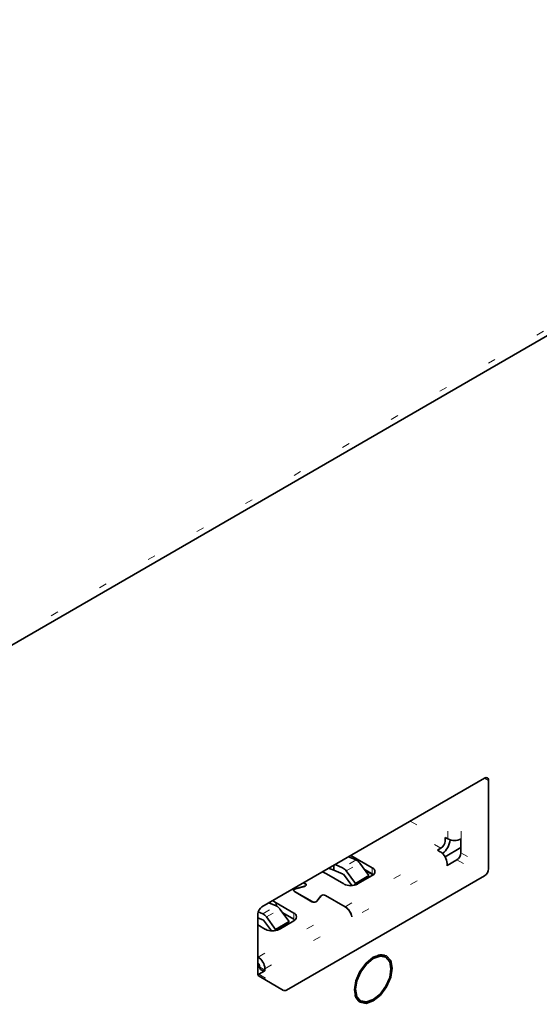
# Model space of a CAD drawing. Header units: millimetres. Extents: x 0 to 1118, y 0 to 864.
# Tile 110 of 250: x 262.53 to 269.34, y 690.52 to 703.41. Entities that reach past the tile are written whole.
import ezdxf

# ---------------------------------------------------------------- set-up
doc = ezdxf.new("R2010")
doc.units = ezdxf.units.MM
doc.linetypes.add('DOT2', pattern=[0.635, 0, -0.635])

msp = doc.modelspace()

# ---------------------------------------------------------------- linework, layer by layer
at = {"color": 7, "linetype": 'DOT2', "lineweight": 18}
for p, q in [((250.21, 688.259), (297.587, 715.609)), ((268.62, 693.482), (268.673, 693.451)), ((268.314, 692.686), (268.314, 693.305)), ((268.138, 692.686), (268.138, 693.203)), ((267.646, 692.919), (268.102, 692.656)), ((268.049, 692.564), (267.54, 692.858)), ((266.794, 691.799), (268.04, 692.518)), ((268.311, 692.505), (268.673, 692.296)), ((266.936, 692.411), (266.759, 692.309)), ((268.258, 692.413), (268.62, 692.204)), ((265.742, 690.987), (268.129, 692.365)), ((266.808, 692.267), (266.985, 692.369)), ((267.149, 692.309), (267.149, 692.228)), ((266.131, 691.996), (266.131, 691.998)), ((266.141, 692.034), (266.141, 692.032)), ((266.261, 692.066), (266.261, 692.064)), ((266.273, 692.1), (266.273, 692.097)), ((266.361, 691.865), (266.361, 691.863)), ((266.422, 691.868), (266.422, 691.871)), ((266.477, 691.94), (266.477, 691.937)), ((266.538, 691.947), (266.538, 691.944)), ((265.654, 691.14), (266.792, 691.798)), ((265.714, 691.706), (265.891, 691.808)), ((265.764, 691.664), (265.94, 691.766)), ((266.121, 691.716), (266.121, 691.634)), ((265.742, 690.969), (265.672, 691.01)), ((265.664, 690.915), (266.026, 690.706))]:
    msp.add_line(p, q, dxfattribs=at)
at = {"color": 7, "linetype": 'Continuous', "lineweight": 35}
for p, q in [((250.158, 688.144), (297.535, 715.494)), ((268.62, 693.482), (265.703, 691.798)), ((268.673, 692.296), (268.673, 693.451)), ((268.102, 692.707), (268.138, 692.686)), ((268.102, 692.707), (268.102, 692.656)), ((268.311, 692.505), (268.311, 692.684)), ((268.005, 692.538), (268.049, 692.564)), ((268.04, 692.518), (268.005, 692.538)), ((268.103, 692.452), (268.311, 692.572)), ((266.837, 692.452), (266.936, 692.411)), ((266.869, 692.471), (267.149, 692.309)), ((268.128, 692.338), (268.258, 692.413)), ((266.548, 692.228), (266.498, 692.256)), ((266.645, 692.277), (266.576, 692.302)), ((266.645, 692.341), (266.645, 692.277)), ((266.645, 692.277), (266.768, 692.225)), ((266.661, 692.35), (266.759, 692.309)), ((266.808, 692.267), (266.928, 692.104)), ((267.104, 692.206), (266.985, 692.369)), ((267.149, 692.228), (267.045, 692.288)), ((267.161, 692.215), (267.051, 692.279)), ((268.129, 692.347), (268.129, 692.365)), ((266.026, 690.706), (268.62, 692.204)), ((266.25, 692.113), (266.273, 692.1)), ((266.778, 692.096), (266.548, 692.228)), ((266.879, 692.075), (266.77, 692.224)), ((266.928, 692.104), (267.104, 692.206)), ((266.929, 692.084), (267.066, 692.163)), ((267.149, 692.207), (266.955, 692.096)), ((267.066, 692.163), (267.104, 692.206)), ((267.163, 692.217), (267.149, 692.228)), ((266.12, 692.013), (266.12, 692.005)), ((266.359, 691.864), (266.129, 691.997)), ((266.131, 691.998), (266.361, 691.865)), ((266.141, 692.034), (266.261, 692.066)), ((266.262, 692.065), (266.142, 692.032)), ((266.271, 692.099), (266.248, 692.112)), ((266.281, 692.077), (266.281, 692.084)), ((266.928, 692.104), (266.904, 692.078)), ((265.842, 691.878), (265.891, 691.849)), ((266.422, 691.871), (266.477, 691.94)), ((266.48, 691.94), (266.424, 691.87)), ((266.792, 691.798), (266.536, 691.946)), ((266.538, 691.947), (266.794, 691.799)), ((265.654, 691.731), (265.714, 691.706)), ((265.891, 691.808), (265.793, 691.849)), ((265.891, 691.849), (266.121, 691.716)), ((265.891, 691.849), (265.891, 691.808)), ((266.06, 691.603), (265.94, 691.766)), ((265.65, 691.706), (265.65, 690.923)), ((265.724, 691.622), (265.65, 691.652)), ((265.827, 691.481), (265.725, 691.621)), ((265.764, 691.664), (265.883, 691.501)), ((265.883, 691.501), (266.06, 691.603)), ((266.121, 691.614), (265.927, 691.502)), ((266.121, 691.634), (265.975, 691.718)), ((266.021, 691.56), (266.06, 691.603)), ((266.135, 691.624), (266.121, 691.634)), ((266.881, 691.667), (266.879, 691.668)), ((266.881, 691.667), (266.879, 691.666)), ((265.75, 691.502), (265.65, 691.56)), ((265.883, 691.501), (265.866, 691.483)), ((265.901, 691.49), (266.021, 691.56)), ((265.65, 691.142), (265.654, 691.14)), ((267.326, 691.151), (267.296, 691.169)), ((265.654, 691.059), (265.65, 691.061)), ((265.65, 691.036), (265.666, 691.045)), ((265.664, 690.915), (265.74, 690.959)), ((265.672, 691.01), (265.672, 691.028)), ((265.686, 690.978), (265.729, 690.953)), ((265.742, 690.987), (265.742, 690.969)), ((267.395, 690.996), (267.394, 690.986)), ((265.666, 690.889), (265.988, 690.702)), ((266.954, 690.576), (266.985, 690.559))]:
    msp.add_line(p, q, dxfattribs=at)
at = {"color": 7, "linetype": 'Continuous', "lineweight": 35, "flags": 128}
for points in [[(268.128, 692.334), (268.128, 692.335), (268.129, 692.347)], [(266.129, 691.997), (266.124, 692.001), (266.12, 692.006), (266.118, 692.011), (266.118, 692.017), (266.121, 692.022), (266.126, 692.027), (266.133, 692.031), (266.141, 692.034)], [(266.131, 691.998), (266.126, 692.002), (266.122, 692.006), (266.12, 692.011), (266.121, 692.017), (266.123, 692.022), (266.128, 692.026), (266.134, 692.03), (266.142, 692.032)], [(266.261, 692.066), (266.268, 692.069), (266.274, 692.072), (266.278, 692.076), (266.281, 692.081), (266.281, 692.086), (266.28, 692.09), (266.276, 692.095), (266.271, 692.099)], [(266.273, 692.1), (266.278, 692.096), (266.282, 692.091), (266.284, 692.086), (266.283, 692.081), (266.28, 692.076), (266.276, 692.071), (266.27, 692.067), (266.262, 692.065)], [(266.371, 691.861), (266.368, 691.862), (266.361, 691.865)], [(266.914, 690.708), (266.933, 690.829), (266.987, 690.952), (267.067, 691.061), (267.162, 691.137), (267.257, 691.17), (267.337, 691.154), (267.39, 691.093), (267.409, 690.994), (267.39, 690.874), (267.337, 690.75), (267.257, 690.642), (267.162, 690.565), (267.067, 690.532), (266.987, 690.548), (266.933, 690.61), (266.914, 690.708)], [(266.929, 690.717), (266.947, 690.624), (266.997, 690.566), (267.073, 690.552), (267.162, 690.583), (267.251, 690.654), (267.326, 690.756), (267.377, 690.872), (267.394, 690.986), (267.377, 691.078), (267.326, 691.136), (267.251, 691.151), (267.162, 691.12), (267.073, 691.048), (266.997, 690.946), (266.947, 690.83), (266.929, 690.717)], [(265.743, 690.957), (265.743, 690.958), (265.742, 690.969)], [(267.162, 690.583), (267.153, 690.577), (267.061, 690.545), (266.982, 690.56), (266.93, 690.621), (266.922, 690.642)]]:
    msp.add_lwpolyline(points, dxfattribs=at)
at = {"color": 7, "linetype": 'Continuous', "lineweight": 35}
for centre, radius, start, end in [((268.641, 693.456), 0.0328, 350.786, 129.2033), ((267.987, 692.661), 0.115, 302.6055, 357.3945), ((267.895, 692.714), 0.279, 308.5691, 351.4353), ((268.226, 692.857), 0.192, 242.6097, 297.3903), ((267.937, 692.356), 0.192, 2.6055, 57.3945), ((268.196, 692.51), 0.115, 302.6055, 357.3945), ((266.882, 692.298), 0.125, 34.573, 64.6808), ((266.706, 692.196), 0.125, 34.573, 64.6808), ((267.129, 692.258), 0.0546, 290.7834, 69.2166), ((268.558, 692.301), 0.115, 302.6055, 357.3945), ((266.767, 692.222), 0.00312, 34.573, 64.6808), ((266.867, 692.266), 0.192, 242.6097, 297.3903), ((266.387, 691.913), 0.0563, 240.6659, 311.0107), ((266.394, 691.898), 0.0385, 279.0576, 316.0899), ((266.512, 691.9), 0.0528, 60.6659, 131.0107), ((266.512, 691.903), 0.0493, 60.6659, 131.0107), ((265.766, 691.701), 0.115, 122.6055, 177.3945), ((265.838, 691.695), 0.125, 34.573, 64.6808), ((266.686, 691.633), 0.196, 9.5993, 57.077), ((266.688, 691.634), 0.196, 9.5993, 57.077), ((265.661, 691.593), 0.125, 34.573, 64.6808), ((265.722, 691.619), 0.00312, 34.573, 64.6808), ((266.101, 691.665), 0.0546, 290.7834, 69.2166), ((265.839, 691.673), 0.192, 242.6097, 297.3903), ((265.55, 690.978), 0.192, 2.6055, 57.3945), ((267.259, 691.032), 0.136, 60.535, 105.2222), ((265.633, 691.026), 0.0384, 2.6055, 57.3945), ((265.706, 691.006), 0.0345, 173.7012, 234.9867), ((265.688, 690.919), 0.0377, 174.3796, 234.302), ((265.634, 690.965), 0.0581, 287.719, 300.4847), ((266.004, 690.737), 0.0377, 245.686, 305.6182)]:
    msp.add_arc(centre, radius, start, end, dxfattribs=at)

doc.saveas('drawing.dxf')
